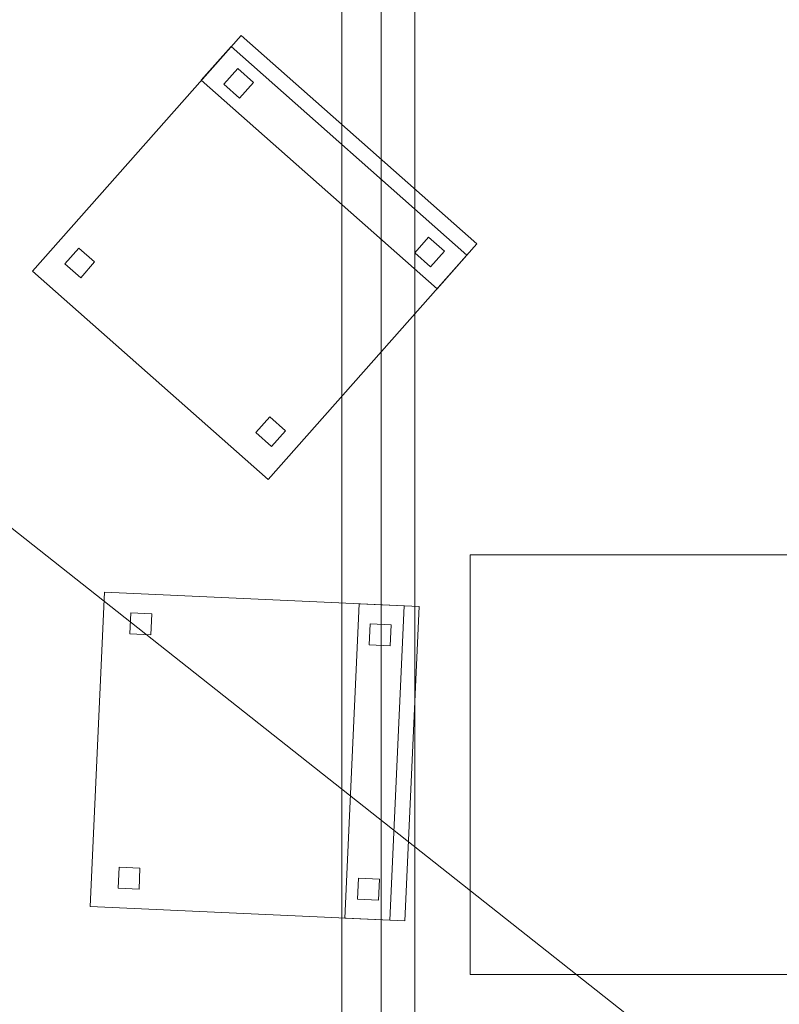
# Model space of a CAD drawing. Header units: millimetres. Extents: x -1675 to 29381, y -3645 to 22555.
# Tile 172 of 256: x 6843 to 7856, y 8050 to 9364. Entities that reach past the tile are written whole.
import ezdxf

# ---------------------------------------------------------------- set-up
doc = ezdxf.new("R2010")
doc.units = ezdxf.units.MM
doc.layers.add('A-GENM-____-OTLN', color=13, linetype='Continuous', lineweight=9)

msp = doc.modelspace()

# ---------------------------------------------------------------- meshes
at = {"layer": 'A-GENM-____-OTLN'}
mesh = msp.add_polyface(dxfattribs=at)
corners = [(4706, 290, 1), (6.8, 0, 1), (407.6, 290, 1), (4706, 390, 1), (5006, 390, 1), (9606, 290, 1), (9306, 390, 1), (9606, 390, 1), (13776, 5670, 1), (13776, 9963.6, 1), (14006, 10130, 1), (5006, 290, 1), (9306, 290, 1), (14006, 0, 1), (13776, 290, 1), (9856, 290, 1), (9306, 5670, 1), (9606, 5670, 1), (9606, 5220, 1), (9306, 5220, 1), (9306, 5670, 1), (256.8, 9170, 1), (6.8, 10130, 1), (256.8, 10130, 1), (256.8, 290, 1), (256.8, 7770, 1), (256.8, 1330, 1), (256.8, 6170, 1), (256.8, 4310, 1), (13776, 10130, 1), (4706, 5220, 1), (5006, 5670, 1), (5006, 5220, 1), (4706, 5670, 1), (256.8, 10130.7, 1), (13776, 10169.3, 1), (6.8, 10170, 1), (256.8, 10170, 1), (14006, 10170, 1), (13776, 10170, 1), (256.8, 10225, 1), (13776, 10470, 1), (14006, 10470, 1), (4706, 11204.6, 1), (5006, 11190, 1), (4706, 11190, 1), (5006, 11270.6, 1), (256.8, 10770, 1)]
mesh.append_faces([[corners[k] for k in face] for face in [(5, 6, 7), (17, 16, 20), (30, 31, 32), (31, 30, 33), (43, 44, 45)]], dxfattribs={"vtx0": -1})
mesh.append_faces([[corners[k] for k in face] for face in [(0, 1, 2), (6, 5, 12), (1, 11, 13), (8, 13, 14), (21, 22, 23), (25, 22, 21), (27, 22, 25), (28, 22, 27), (22, 28, 1), (35, 10, 29), (34, 36, 37), (36, 34, 22), (44, 43, 46)]], dxfattribs={"vtx0": -1, "vtx1": -1})
mesh.append_faces([[corners[k] for k in face] for face in [(11, 1, 0), (13, 12, 5)]], dxfattribs={"vtx0": -1, "vtx1": -1, "vtx2": -1})
mesh.append_faces([[corners[k] for k in face] for face in [(0, 4, 11), (13, 11, 12), (16, 17, 18), (10, 9, 29), (22, 34, 23), (38, 35, 39), (36, 40, 37)]], dxfattribs={"vtx0": -1, "vtx2": -1})
mesh.append_faces([[corners[k] for k in face] for face in [(8, 9, 10), (15, 14, 13), (5, 15, 13), (24, 2, 1), (26, 24, 1), (28, 26, 1), (47, 40, 36)]], dxfattribs={"vtx1": -1, "vtx2": -1})
mesh.append_faces([[corners[k] for k in face] for face in [(0, 3, 4), (18, 19, 16), (39, 41, 42)]], dxfattribs={"vtx2": -1})
mesh = msp.add_polyface(dxfattribs=at)
corners = [(7842.5, 5670, 2949), (5006, 5670, 2949), (5006, 10130, 2949), (4706, 390, 2949), (4706, 290, 2949), (407.6, 290, 2949), (5006, 390, 2949), (4706, 5220, 2949), (5006, 5220, 2949), (256.8, 1330, 2949), (256.8, 290, 2949), (256.8, 9170, 2949), (256.8, 10130, 2949), (256.8, 4310, 2949), (256.8, 7770, 2949), (256.8, 6170, 2949), (4706, 5670, 2949), (5006, 5670, 2949), (256.8, 10130.7, 2949), (5006, 10144.3, 2949), (256.8, 10170, 2949), (5006, 10170, 2949), (6.8, 0, 2949), (5006, 290, 2949), (6.8, 10130, 2949), (6.8, 10170, 2949)]
mesh.append_faces([[corners[k] for k in face] for face in [(24, 13, 22), (25, 18, 24)]], dxfattribs={"vtx0": -1, "vtx1": -1})
mesh.append_faces([[corners[k] for k in face] for face in [(0, 1, 2), (3, 4, 5), (0, 3, 5), (0, 6, 3), (5, 7, 8), (9, 7, 5), (5, 10, 9), (11, 12, 2), (0, 5, 8), (13, 7, 9), (14, 11, 2), (1, 0, 8), (15, 7, 13), (16, 2, 17), (17, 1, 8), (7, 15, 16), (1, 17, 2), (14, 16, 15), (2, 16, 14), (2, 18, 19), (18, 2, 12), (19, 20, 21), (20, 19, 18), (4, 22, 5), (4, 3, 6), (23, 22, 4), (4, 6, 23), (11, 24, 12), (10, 5, 22), (14, 24, 11), (9, 10, 22), (15, 24, 14), (13, 9, 22), (13, 24, 15), (7, 17, 8), (17, 7, 16), (24, 18, 12), (18, 25, 20)]], dxfattribs={"vtx0": -1, "vtx1": -1, "vtx2": -1})
mesh = msp.add_polyface(dxfattribs=at)
corners = [(9306, 6729, 2949), (9306, 5670, 2949), (9306, 5670, 2949), (9306, 5670, 2949), (7842.5, 5670, 2949), (5006, 10130, 2949), (9306, 10130, 2949), (5006, 10144.3, 2949), (9306, 10156.6, 2949), (5006, 10170, 2949), (9606, 5220, 2949), (13776, 290, 2949), (9856, 290, 2949), (9606, 290, 2949), (9606, 390, 2949), (5006, 390, 2949), (9306, 290, 2949), (5006, 290, 2949), (9306, 5220, 2949), (9606, 5670, 2949), (13776, 9963.6, 2949), (13776, 5670, 2949), (9306, 390, 2949), (13776, 10130, 2949), (13776, 10169.3, 2949), (9306, 10170, 2949), (14006, 10130, 2949), (6.8, 0, 2949), (14006, 0, 2949)]
mesh.append_faces([[corners[k] for k in face] for face in [(27, 17, 28)]], dxfattribs={"vtx0": -1, "vtx1": -1})
mesh.append_faces([[corners[k] for k in face] for face in [(4, 0, 2), (5, 6, 0), (0, 4, 5), (6, 7, 8), (7, 6, 5), (9, 8, 7), (10, 11, 12), (12, 13, 14), (15, 16, 17), (18, 4, 3), (19, 1, 0), (0, 20, 21), (10, 12, 14), (16, 15, 22), (19, 0, 21), (10, 14, 22), (10, 19, 21), (4, 22, 15), (22, 4, 18), (11, 10, 21), (22, 18, 10), (20, 6, 23), (6, 20, 0), (23, 8, 24), (8, 23, 6), (25, 24, 8), (13, 22, 14), (21, 20, 26), (22, 13, 16), (21, 28, 11), (28, 17, 16), (12, 11, 28), (28, 16, 13), (13, 12, 28), (3, 19, 10), (10, 18, 3), (26, 20, 23)]], dxfattribs={"vtx0": -1, "vtx1": -1, "vtx2": -1})
mesh.append_faces([[corners[k] for k in face] for face in [(0, 1, 2), (19, 3, 1)]], dxfattribs={"vtx0": -1, "vtx2": -1})
mesh.append_faces([[corners[k] for k in face] for face in [(2, 3, 4)]], dxfattribs={"vtx1": -1, "vtx2": -1})
mesh = msp.add_polyface(dxfattribs=at)
corners = [(14006, 0, -50), (6.8, 10130, -50), (14006, 10130, -50)]
mesh.append_faces([[corners[k] for k in face] for face in [(1, 2, 0)]])
mesh = msp.add_polyface(dxfattribs=at)
corners = [(6.8, 0, -50), (6.8, 10130, -50), (14006, 0, -50)]
mesh.append_faces([[corners[k] for k in face] for face in [(1, 2, 0)]])
mesh = msp.add_polyface(dxfattribs=at)
corners = [(14006, 10130), (6.8, 0), (14006, 0)]
mesh.append_faces([[corners[k] for k in face] for face in [(1, 2, 0)]])
mesh = msp.add_polyface(dxfattribs=at)
corners = [(6.8, 10130), (6.8, 0), (14006, 10130)]
mesh.append_faces([[corners[k] for k in face] for face in [(1, 2, 0)]])
mesh = msp.add_polyface(dxfattribs=at)
corners = [(14006, 0, 2950), (6.8, 10130, 2950), (14006, 10130, 2950)]
mesh.append_faces([[corners[k] for k in face] for face in [(1, 2, 0)]])
mesh = msp.add_polyface(dxfattribs=at)
corners = [(6.8, 0, 2950), (6.8, 10130, 2950), (14006, 0, 2950)]
mesh.append_faces([[corners[k] for k in face] for face in [(1, 2, 0)]])
mesh = msp.add_polyface(dxfattribs=at)
corners = [(14006, 10130, 3000), (6.8, 0, 3000), (14006, 0, 3000)]
mesh.append_faces([[corners[k] for k in face] for face in [(1, 2, 0)]])
mesh = msp.add_polyface(dxfattribs=at)
corners = [(6.8, 10130, 3000), (6.8, 0, 3000), (14006, 10130, 3000)]
mesh.append_faces([[corners[k] for k in face] for face in [(1, 2, 0)]])
mesh = msp.add_polyface(dxfattribs=at)
corners = [(9306, 6729, 1), (9306, 5670, 1), (9306, 5670, 1), (9306, 5670, 1), (7842.5, 5670, 1), (5006, 5670, 1), (5006, 10130, 1), (9306, 10130, 1), (9606, 5220, 1), (13776, 290, 1), (9856, 290, 1), (9606, 290, 1), (9606, 390, 1), (5006, 390, 1), (9306, 290, 1), (5006, 290, 1), (4706, 390, 1), (4706, 290, 1), (407.6, 290, 1), (9306, 5220, 1), (9606, 5670, 1), (13776, 9963.6, 1), (13776, 5670, 1), (9306, 390, 1), (4706, 5220, 1), (5006, 5220, 1), (256.8, 1330, 1), (256.8, 290, 1), (256.8, 9170, 1), (256.8, 10130, 1), (256.8, 4310, 1), (256.8, 7770, 1), (256.8, 6170, 1), (4706, 5670, 1), (5006, 5670, 1), (13776, 10130, 1), (256.8, 10130.7, 1)]
mesh.append_faces([[corners[k] for k in face] for face in [(13, 14, 15)]], dxfattribs={"vtx0": -1})
mesh.append_faces([[corners[k] for k in face] for face in [(19, 4, 3), (14, 13, 23), (9, 8, 22), (30, 24, 26), (32, 24, 30), (33, 6, 34), (34, 5, 25), (24, 32, 33), (31, 33, 32), (21, 7, 35), (36, 6, 29)]], dxfattribs={"vtx0": -1, "vtx1": -1})
mesh.append_faces([[corners[k] for k in face] for face in [(4, 0, 2), (4, 5, 6), (6, 7, 0), (0, 4, 6), (8, 10, 12), (4, 16, 18), (20, 0, 22), (4, 23, 13), (23, 4, 19), (26, 24, 18), (4, 18, 25), (5, 4, 25), (5, 34, 6), (6, 33, 31), (7, 21, 0)]], dxfattribs={"vtx0": -1, "vtx1": -1, "vtx2": -1})
mesh.append_faces([[corners[k] for k in face] for face in [(0, 1, 2), (8, 9, 10), (0, 21, 22), (8, 12, 23), (4, 13, 16), (23, 19, 8), (18, 24, 25)]], dxfattribs={"vtx0": -1, "vtx2": -1})
mesh.append_faces([[corners[k] for k in face] for face in [(2, 3, 4), (20, 1, 0), (8, 20, 22), (28, 29, 6), (31, 28, 6)]], dxfattribs={"vtx1": -1, "vtx2": -1})
mesh.append_faces([[corners[k] for k in face] for face in [(10, 11, 12), (16, 17, 18), (18, 27, 26)]], dxfattribs={"vtx2": -1})
mesh = msp.add_polyface(dxfattribs=at)
corners = [(7272.2, 9705, 710), (7272.2, 7108.8, 710), (7272.2, 7108.8, 750), (7272.2, 9705, 750)]
mesh.append_faces([[corners[k] for k in face] for face in [(0, 1, 2, 3)]])
mesh = msp.add_polyface(dxfattribs=at)
corners = [(7272.2, 7108.8, 750), (8172.2, 7108.8, 750), (8172.2, 9705, 750), (7272.2, 9705, 750)]
mesh.append_faces([[corners[k] for k in face] for face in [(3, 0, 1, 2)]])
mesh = msp.add_polyface(dxfattribs=at)
corners = [(7272.2, 7108.8, 710), (7272.2, 9705, 710), (8172.2, 9705, 710), (8172.2, 7108.8, 710)]
mesh.append_faces([[corners[k] for k in face] for face in [(2, 3, 0, 1)]])
mesh = msp.add_polyface(dxfattribs=at)
corners = [(7324.7, 9630, 640), (7324.7, 7183.8, 640), (7324.7, 7183.8, 710), (7324.7, 9630, 710)]
mesh.append_faces([[corners[k] for k in face] for face in [(3, 0, 1, 2)]])
mesh = msp.add_polyface(dxfattribs=at)
corners = [(7369.7, 7183.8, 640), (7324.7, 7183.8, 640), (7324.7, 9630, 640), (7369.7, 9630, 640)]
mesh.append_faces([[corners[k] for k in face] for face in [(3, 0, 1, 2)]])
mesh = msp.add_polyface(dxfattribs=at)
corners = [(7369.7, 7183.8, 710), (7369.7, 9630, 710), (7324.7, 9630, 710), (7324.7, 7183.8, 710)]
mesh.append_faces([[corners[k] for k in face] for face in [(2, 3, 0, 1)]])
mesh = msp.add_polyface(dxfattribs=at)
corners = [(7369.7, 7183.8, 640), (7369.7, 9630, 640), (7369.7, 9630, 710), (7369.7, 7183.8, 710)]
mesh.append_faces([[corners[k] for k in face] for face in [(1, 2, 3, 0)]])
mesh = msp.add_polyface(dxfattribs=at)
corners = [(7452.4, 9065.2, 417.5), (7174.2, 8750.6, 417.5), (6859.6, 9028.8, 417.5), (7137.8, 9343.4, 417.5)]
mesh.append_faces([[corners[k] for k in face] for face in [(0, 1, 2, 3)]])
mesh = msp.add_polyface(dxfattribs=at)
corners = [(7452.4, 9065.2, 472.5), (7137.8, 9343.4, 472.5), (6859.6, 9028.8, 472.5), (7174.2, 8750.6, 472.5)]
mesh.append_faces([[corners[k] for k in face] for face in [(0, 1, 2, 3)]])
mesh = msp.add_polyface(dxfattribs=at)
corners = [(7137.8, 9343.4, 417.5), (6859.6, 9028.8, 417.5), (6859.6, 9028.8, 472.5), (7137.8, 9343.4, 472.5)]
mesh.append_faces([[corners[k] for k in face] for face in [(0, 1, 2, 3)]])
mesh = msp.add_polyface(dxfattribs=at)
corners = [(7452.4, 9065.2, 417.5), (7137.8, 9343.4, 417.5), (7137.8, 9343.4, 472.5), (7452.4, 9065.2, 472.5)]
mesh.append_faces([[corners[k] for k in face] for face in [(2, 3, 0, 1)]])
mesh = msp.add_polyface(dxfattribs=at)
corners = [(7439.2, 9050.2, 460), (7399.4, 9005.2, 460), (7084.8, 9283.5, 460), (7124.6, 9328.4, 460)]
mesh.append_faces([[corners[k] for k in face] for face in [(3, 0, 1, 2)]])
mesh = msp.add_polyface(dxfattribs=at)
corners = [(7439.2, 9050.2, 860), (7124.6, 9328.4, 860), (7084.8, 9283.5, 860), (7399.4, 9005.2, 860)]
mesh.append_faces([[corners[k] for k in face] for face in [(1, 2, 3, 0)]])
mesh = msp.add_polyface(dxfattribs=at)
corners = [(7124.6, 9328.4, 460), (7084.8, 9283.5, 460), (7084.8, 9283.5, 860), (7124.6, 9328.4, 860)]
mesh.append_faces([[corners[k] for k in face] for face in [(0, 1, 2, 3)]])
mesh = msp.add_polyface(dxfattribs=at)
corners = [(7439.2, 9050.2, 460), (7124.6, 9328.4, 460), (7124.6, 9328.4, 860), (7439.2, 9050.2, 860)]
mesh.append_faces([[corners[k] for k in face] for face in [(2, 3, 0, 1)]])
mesh = msp.add_polyface(dxfattribs=at)
corners = [(7154.4, 9280.7, 50), (7135.9, 9259.7, 50), (7114.9, 9278.3, 50), (7133.5, 9299.2, 50)]
mesh.append_faces([[corners[k] for k in face] for face in [(0, 1, 2, 3)]])
mesh = msp.add_polyface(dxfattribs=at)
corners = [(7154.4, 9280.7, 440), (7133.5, 9299.2, 440), (7114.9, 9278.3, 440), (7135.9, 9259.7, 440)]
mesh.append_faces([[corners[k] for k in face] for face in [(0, 1, 2, 3)]])
mesh = msp.add_polyface(dxfattribs=at)
corners = [(7133.5, 9299.2, 50), (7114.9, 9278.3, 50), (7114.9, 9278.3, 440), (7133.5, 9299.2, 440)]
mesh.append_faces([[corners[k] for k in face] for face in [(0, 1, 2, 3)]])
mesh = msp.add_polyface(dxfattribs=at)
corners = [(7154.4, 9280.7, 50), (7133.5, 9299.2, 50), (7133.5, 9299.2, 440), (7154.4, 9280.7, 440)]
mesh.append_faces([[corners[k] for k in face] for face in [(1, 2, 3, 0)]])
mesh = msp.add_polyface(dxfattribs=at)
corners = [(7084.8, 9283.5, 460), (7399.4, 9005.2, 460), (7399.4, 9005.2, 860), (7084.8, 9283.5, 860)]
mesh.append_faces([[corners[k] for k in face] for face in [(0, 1, 2, 3)]])
mesh = msp.add_polyface(dxfattribs=at)
corners = [(7114.9, 9278.3, 50), (7135.9, 9259.7, 50), (7135.9, 9259.7, 440), (7114.9, 9278.3, 440)]
mesh.append_faces([[corners[k] for k in face] for face in [(3, 0, 1, 2)]])
mesh = msp.add_polyface(dxfattribs=at)
corners = [(7135.9, 9259.7, 50), (7154.4, 9280.7, 50), (7154.4, 9280.7, 440), (7135.9, 9259.7, 440)]
mesh.append_faces([[corners[k] for k in face] for face in [(2, 3, 0, 1)]])
mesh = msp.add_polyface(dxfattribs=at)
corners = [(7409.1, 9055.4, 50), (7390.6, 9034.5, 50), (7369.6, 9053, 50), (7388.1, 9074, 50)]
mesh.append_faces([[corners[k] for k in face] for face in [(0, 1, 2, 3)]])
mesh = msp.add_polyface(dxfattribs=at)
corners = [(7409.1, 9055.4, 440), (7388.1, 9074, 440), (7369.6, 9053, 440), (7390.6, 9034.5, 440)]
mesh.append_faces([[corners[k] for k in face] for face in [(0, 1, 2, 3)]])
mesh = msp.add_polyface(dxfattribs=at)
corners = [(7388.1, 9074, 50), (7369.6, 9053, 50), (7369.6, 9053, 440), (7388.1, 9074, 440)]
mesh.append_faces([[corners[k] for k in face] for face in [(0, 1, 2, 3)]])
mesh = msp.add_polyface(dxfattribs=at)
corners = [(7409.1, 9055.4, 50), (7388.1, 9074, 50), (7388.1, 9074, 440), (7409.1, 9055.4, 440)]
mesh.append_faces([[corners[k] for k in face] for face in [(1, 2, 3, 0)]])
mesh = msp.add_polyface(dxfattribs=at)
corners = [(6942.4, 9041, 50), (6923.9, 9020, 50), (6902.9, 9038.6, 50), (6921.4, 9059.5, 50)]
mesh.append_faces([[corners[k] for k in face] for face in [(3, 0, 1, 2)]])
mesh = msp.add_polyface(dxfattribs=at)
corners = [(6942.4, 9041, 440), (6921.4, 9059.5, 440), (6902.9, 9038.6, 440), (6923.9, 9020, 440)]
mesh.append_faces([[corners[k] for k in face] for face in [(1, 2, 3, 0)]])
mesh = msp.add_polyface(dxfattribs=at)
corners = [(6921.4, 9059.5, 50), (6902.9, 9038.6, 50), (6902.9, 9038.6, 440), (6921.4, 9059.5, 440)]
mesh.append_faces([[corners[k] for k in face] for face in [(0, 1, 2, 3)]])
mesh = msp.add_polyface(dxfattribs=at)
corners = [(6942.4, 9041, 50), (6921.4, 9059.5, 50), (6921.4, 9059.5, 440), (6942.4, 9041, 440)]
mesh.append_faces([[corners[k] for k in face] for face in [(2, 3, 0, 1)]])
mesh = msp.add_polyface(dxfattribs=at)
corners = [(7174.2, 8750.6, 417.5), (7452.4, 9065.2, 417.5), (7452.4, 9065.2, 472.5), (7174.2, 8750.6, 472.5)]
mesh.append_faces([[corners[k] for k in face] for face in [(2, 3, 0, 1)]])
mesh = msp.add_polyface(dxfattribs=at)
corners = [(7390.6, 9034.5, 50), (7409.1, 9055.4, 50), (7409.1, 9055.4, 440), (7390.6, 9034.5, 440)]
mesh.append_faces([[corners[k] for k in face] for face in [(1, 2, 3, 0)]])
mesh = msp.add_polyface(dxfattribs=at)
corners = [(6923.9, 9020, 50), (6942.4, 9041, 50), (6942.4, 9041, 440), (6923.9, 9020, 440)]
mesh.append_faces([[corners[k] for k in face] for face in [(2, 3, 0, 1)]])
mesh = msp.add_polyface(dxfattribs=at)
corners = [(7369.6, 9053, 50), (7390.6, 9034.5, 50), (7390.6, 9034.5, 440), (7369.6, 9053, 440)]
mesh.append_faces([[corners[k] for k in face] for face in [(0, 1, 2, 3)]])
mesh = msp.add_polyface(dxfattribs=at)
corners = [(7399.4, 9005.2, 460), (7439.2, 9050.2, 460), (7439.2, 9050.2, 860), (7399.4, 9005.2, 860)]
mesh.append_faces([[corners[k] for k in face] for face in [(1, 2, 3, 0)]])
mesh = msp.add_polyface(dxfattribs=at)
corners = [(6859.6, 9028.8, 417.5), (7174.2, 8750.6, 417.5), (7174.2, 8750.6, 472.5), (6859.6, 9028.8, 472.5)]
mesh.append_faces([[corners[k] for k in face] for face in [(0, 1, 2, 3)]])
mesh = msp.add_polyface(dxfattribs=at)
corners = [(6902.9, 9038.6, 50), (6923.9, 9020, 50), (6923.9, 9020, 440), (6902.9, 9038.6, 440)]
mesh.append_faces([[corners[k] for k in face] for face in [(0, 1, 2, 3)]])
mesh = msp.add_polyface(dxfattribs=at)
corners = [(7197.1, 8815.7, 50), (7178.5, 8794.8, 50), (7157.6, 8813.3, 50), (7176.1, 8834.3, 50)]
mesh.append_faces([[corners[k] for k in face] for face in [(0, 1, 2, 3)]])
mesh = msp.add_polyface(dxfattribs=at)
corners = [(7197.1, 8815.7, 440), (7176.1, 8834.3, 440), (7157.6, 8813.3, 440), (7178.5, 8794.8, 440)]
mesh.append_faces([[corners[k] for k in face] for face in [(0, 1, 2, 3)]])
mesh = msp.add_polyface(dxfattribs=at)
corners = [(7176.1, 8834.3, 50), (7157.6, 8813.3, 50), (7157.6, 8813.3, 440), (7176.1, 8834.3, 440)]
mesh.append_faces([[corners[k] for k in face] for face in [(0, 1, 2, 3)]])
mesh = msp.add_polyface(dxfattribs=at)
corners = [(7197.1, 8815.7, 50), (7176.1, 8834.3, 50), (7176.1, 8834.3, 440), (7197.1, 8815.7, 440)]
mesh.append_faces([[corners[k] for k in face] for face in [(2, 3, 0, 1)]])
mesh = msp.add_polyface(dxfattribs=at)
corners = [(7157.6, 8813.3, 50), (7178.5, 8794.8, 50), (7178.5, 8794.8, 440), (7157.6, 8813.3, 440)]
mesh.append_faces([[corners[k] for k in face] for face in [(0, 1, 2, 3)]])
mesh = msp.add_polyface(dxfattribs=at)
corners = [(7178.5, 8794.8, 50), (7197.1, 8815.7, 50), (7197.1, 8815.7, 440), (7178.5, 8794.8, 440)]
mesh.append_faces([[corners[k] for k in face] for face in [(2, 3, 0, 1)]])
mesh = msp.add_polyface(dxfattribs=at)
corners = [(7443.6, 8650.1, 2910), (7443.6, 8090.1, 2910), (7443.6, 8090.1, 2950), (7443.6, 8650.1, 2950)]
mesh.append_faces([[corners[k] for k in face] for face in [(3, 0, 1, 2)]])
mesh = msp.add_polyface(dxfattribs=at)
corners = [(8003.6, 8650.1, 2910), (7443.6, 8650.1, 2910), (7443.6, 8650.1, 2950), (8003.6, 8650.1, 2950)]
mesh.append_faces([[corners[k] for k in face] for face in [(0, 1, 2, 3)]])
mesh = msp.add_polyface(dxfattribs=at)
corners = [(7443.6, 8090.1, 2950), (8003.6, 8090.1, 2950), (8003.6, 8650.1, 2950), (7443.6, 8650.1, 2950)]
mesh.append_faces([[corners[k] for k in face] for face in [(2, 3, 0, 1)]])
mesh = msp.add_polyface(dxfattribs=at)
corners = [(7443.6, 8090.1, 2910), (7443.6, 8650.1, 2910), (8003.6, 8650.1, 2910), (8003.6, 8090.1, 2910)]
mesh.append_faces([[corners[k] for k in face] for face in [(1, 2, 3, 0)]])
mesh = msp.add_polyface(dxfattribs=at)
corners = [(6955.8, 8600.4, 417.5), (6936.6, 8180.8, 417.5), (6936.6, 8180.8, 472.5), (6955.8, 8600.4, 472.5)]
mesh.append_faces([[corners[k] for k in face] for face in [(0, 1, 2, 3)]])
mesh = msp.add_polyface(dxfattribs=at)
corners = [(7356.2, 8161.6, 417.5), (6936.6, 8180.8, 417.5), (6955.8, 8600.4, 417.5), (7375.4, 8581.2, 417.5)]
mesh.append_faces([[corners[k] for k in face] for face in [(2, 3, 0, 1)]])
mesh = msp.add_polyface(dxfattribs=at)
corners = [(7356.2, 8161.6, 472.5), (7375.4, 8581.2, 472.5), (6955.8, 8600.4, 472.5), (6936.6, 8180.8, 472.5)]
mesh.append_faces([[corners[k] for k in face] for face in [(2, 3, 0, 1)]])
mesh = msp.add_polyface(dxfattribs=at)
corners = [(7375.4, 8581.2, 417.5), (6955.8, 8600.4, 417.5), (6955.8, 8600.4, 472.5), (7375.4, 8581.2, 472.5)]
mesh.append_faces([[corners[k] for k in face] for face in [(0, 1, 2, 3)]])
mesh = msp.add_polyface(dxfattribs=at)
corners = [(7295.5, 8584.8, 460), (7276.3, 8165.3, 460), (7276.3, 8165.3, 860), (7295.5, 8584.8, 860)]
mesh.append_faces([[corners[k] for k in face] for face in [(0, 1, 2, 3)]])
mesh = msp.add_polyface(dxfattribs=at)
corners = [(7336.2, 8162.5, 460), (7276.3, 8165.3, 460), (7295.5, 8584.8, 460), (7355.4, 8582.1, 460)]
mesh.append_faces([[corners[k] for k in face] for face in [(3, 0, 1, 2)]])
mesh = msp.add_polyface(dxfattribs=at)
corners = [(7336.2, 8162.5, 860), (7355.4, 8582.1, 860), (7295.5, 8584.8, 860), (7276.3, 8165.3, 860)]
mesh.append_faces([[corners[k] for k in face] for face in [(1, 2, 3, 0)]])
mesh = msp.add_polyface(dxfattribs=at)
corners = [(7355.4, 8582.1, 460), (7295.5, 8584.8, 460), (7295.5, 8584.8, 860), (7355.4, 8582.1, 860)]
mesh.append_faces([[corners[k] for k in face] for face in [(0, 1, 2, 3)]])
mesh = msp.add_polyface(dxfattribs=at)
corners = [(7336.2, 8162.5, 460), (7355.4, 8582.1, 460), (7355.4, 8582.1, 860), (7336.2, 8162.5, 860)]
mesh.append_faces([[corners[k] for k in face] for face in [(1, 2, 3, 0)]])
mesh = msp.add_polyface(dxfattribs=at)
corners = [(7356.2, 8161.6, 417.5), (7375.4, 8581.2, 417.5), (7375.4, 8581.2, 472.5), (7356.2, 8161.6, 472.5)]
mesh.append_faces([[corners[k] for k in face] for face in [(2, 3, 0, 1)]])
mesh = msp.add_polyface(dxfattribs=at)
corners = [(6990.6, 8572.8, 50), (6989.3, 8544.8, 50), (6989.3, 8544.8, 440), (6990.6, 8572.8, 440)]
mesh.append_faces([[corners[k] for k in face] for face in [(3, 0, 1, 2)]])
mesh = msp.add_polyface(dxfattribs=at)
corners = [(7017.3, 8543.5, 50), (6989.3, 8544.8, 50), (6990.6, 8572.8, 50), (7018.6, 8571.5, 50)]
mesh.append_faces([[corners[k] for k in face] for face in [(3, 0, 1, 2)]])
mesh = msp.add_polyface(dxfattribs=at)
corners = [(7017.3, 8543.5, 440), (7018.6, 8571.5, 440), (6990.6, 8572.8, 440), (6989.3, 8544.8, 440)]
mesh.append_faces([[corners[k] for k in face] for face in [(1, 2, 3, 0)]])
mesh = msp.add_polyface(dxfattribs=at)
corners = [(7018.6, 8571.5, 50), (6990.6, 8572.8, 50), (6990.6, 8572.8, 440), (7018.6, 8571.5, 440)]
mesh.append_faces([[corners[k] for k in face] for face in [(0, 1, 2, 3)]])
mesh = msp.add_polyface(dxfattribs=at)
corners = [(7017.3, 8543.5, 50), (7018.6, 8571.5, 50), (7018.6, 8571.5, 440), (7017.3, 8543.5, 440)]
mesh.append_faces([[corners[k] for k in face] for face in [(1, 2, 3, 0)]])
mesh = msp.add_polyface(dxfattribs=at)
corners = [(7310.2, 8558.1, 50), (7309, 8530.2, 50), (7309, 8530.2, 440), (7310.2, 8558.1, 440)]
mesh.append_faces([[corners[k] for k in face] for face in [(0, 1, 2, 3)]])
mesh = msp.add_polyface(dxfattribs=at)
corners = [(7336.9, 8528.9, 50), (7309, 8530.2, 50), (7310.2, 8558.1, 50), (7338.2, 8556.9, 50)]
mesh.append_faces([[corners[k] for k in face] for face in [(2, 3, 0, 1)]])
mesh = msp.add_polyface(dxfattribs=at)
corners = [(7336.9, 8528.9, 440), (7338.2, 8556.9, 440), (7310.2, 8558.1, 440), (7309, 8530.2, 440)]
mesh.append_faces([[corners[k] for k in face] for face in [(2, 3, 0, 1)]])
mesh = msp.add_polyface(dxfattribs=at)
corners = [(7338.2, 8556.9, 50), (7310.2, 8558.1, 50), (7310.2, 8558.1, 440), (7338.2, 8556.9, 440)]
mesh.append_faces([[corners[k] for k in face] for face in [(0, 1, 2, 3)]])
mesh = msp.add_polyface(dxfattribs=at)
corners = [(7336.9, 8528.9, 50), (7338.2, 8556.9, 50), (7338.2, 8556.9, 440), (7336.9, 8528.9, 440)]
mesh.append_faces([[corners[k] for k in face] for face in [(1, 2, 3, 0)]])
mesh = msp.add_polyface(dxfattribs=at)
corners = [(6989.3, 8544.8, 50), (7017.3, 8543.5, 50), (7017.3, 8543.5, 440), (6989.3, 8544.8, 440)]
mesh.append_faces([[corners[k] for k in face] for face in [(1, 2, 3, 0)]])
mesh = msp.add_polyface(dxfattribs=at)
corners = [(7309, 8530.2, 50), (7336.9, 8528.9, 50), (7336.9, 8528.9, 440), (7309, 8530.2, 440)]
mesh.append_faces([[corners[k] for k in face] for face in [(2, 3, 0, 1)]])
mesh = msp.add_polyface(dxfattribs=at)
corners = [(6975.1, 8233.1, 50), (6973.8, 8205.1, 50), (6973.8, 8205.1, 440), (6975.1, 8233.1, 440)]
mesh.append_faces([[corners[k] for k in face] for face in [(0, 1, 2, 3)]])
mesh = msp.add_polyface(dxfattribs=at)
corners = [(7001.8, 8203.9, 50), (6973.8, 8205.1, 50), (6975.1, 8233.1, 50), (7003, 8231.8, 50)]
mesh.append_faces([[corners[k] for k in face] for face in [(3, 0, 1, 2)]])
mesh = msp.add_polyface(dxfattribs=at)
corners = [(7001.8, 8203.9, 440), (7003, 8231.8, 440), (6975.1, 8233.1, 440), (6973.8, 8205.1, 440)]
mesh.append_faces([[corners[k] for k in face] for face in [(1, 2, 3, 0)]])
mesh = msp.add_polyface(dxfattribs=at)
corners = [(7003, 8231.8, 50), (6975.1, 8233.1, 50), (6975.1, 8233.1, 440), (7003, 8231.8, 440)]
mesh.append_faces([[corners[k] for k in face] for face in [(3, 0, 1, 2)]])
mesh = msp.add_polyface(dxfattribs=at)
corners = [(7001.8, 8203.9, 50), (7003, 8231.8, 50), (7003, 8231.8, 440), (7001.8, 8203.9, 440)]
mesh.append_faces([[corners[k] for k in face] for face in [(2, 3, 0, 1)]])
mesh = msp.add_polyface(dxfattribs=at)
corners = [(7294.7, 8218.5, 50), (7293.4, 8190.5, 50), (7293.4, 8190.5, 440), (7294.7, 8218.5, 440)]
mesh.append_faces([[corners[k] for k in face] for face in [(3, 0, 1, 2)]])
mesh = msp.add_polyface(dxfattribs=at)
corners = [(7321.4, 8189.2, 50), (7293.4, 8190.5, 50), (7294.7, 8218.5, 50), (7322.7, 8217.2, 50)]
mesh.append_faces([[corners[k] for k in face] for face in [(3, 0, 1, 2)]])
mesh = msp.add_polyface(dxfattribs=at)
corners = [(7321.4, 8189.2, 440), (7322.7, 8217.2, 440), (7294.7, 8218.5, 440), (7293.4, 8190.5, 440)]
mesh.append_faces([[corners[k] for k in face] for face in [(1, 2, 3, 0)]])
mesh = msp.add_polyface(dxfattribs=at)
corners = [(7322.7, 8217.2, 50), (7294.7, 8218.5, 50), (7294.7, 8218.5, 440), (7322.7, 8217.2, 440)]
mesh.append_faces([[corners[k] for k in face] for face in [(0, 1, 2, 3)]])
mesh = msp.add_polyface(dxfattribs=at)
corners = [(7321.4, 8189.2, 50), (7322.7, 8217.2, 50), (7322.7, 8217.2, 440), (7321.4, 8189.2, 440)]
mesh.append_faces([[corners[k] for k in face] for face in [(1, 2, 3, 0)]])
mesh = msp.add_polyface(dxfattribs=at)
corners = [(6973.8, 8205.1, 50), (7001.8, 8203.9, 50), (7001.8, 8203.9, 440), (6973.8, 8205.1, 440)]
mesh.append_faces([[corners[k] for k in face] for face in [(2, 3, 0, 1)]])
mesh = msp.add_polyface(dxfattribs=at)
corners = [(7293.4, 8190.5, 50), (7321.4, 8189.2, 50), (7321.4, 8189.2, 440), (7293.4, 8190.5, 440)]
mesh.append_faces([[corners[k] for k in face] for face in [(1, 2, 3, 0)]])
mesh = msp.add_polyface(dxfattribs=at)
corners = [(6936.6, 8180.8, 417.5), (7356.2, 8161.6, 417.5), (7356.2, 8161.6, 472.5), (6936.6, 8180.8, 472.5)]
mesh.append_faces([[corners[k] for k in face] for face in [(2, 3, 0, 1)]])
mesh = msp.add_polyface(dxfattribs=at)
corners = [(7276.3, 8165.3, 460), (7336.2, 8162.5, 460), (7336.2, 8162.5, 860), (7276.3, 8165.3, 860)]
mesh.append_faces([[corners[k] for k in face] for face in [(2, 3, 0, 1)]])
mesh = msp.add_polyface(dxfattribs=at)
corners = [(7443.6, 8090.1, 2910), (8003.6, 8090.1, 2910), (8003.6, 8090.1, 2950), (7443.6, 8090.1, 2950)]
mesh.append_faces([[corners[k] for k in face] for face in [(2, 3, 0, 1)]])

doc.saveas('drawing.dxf')
